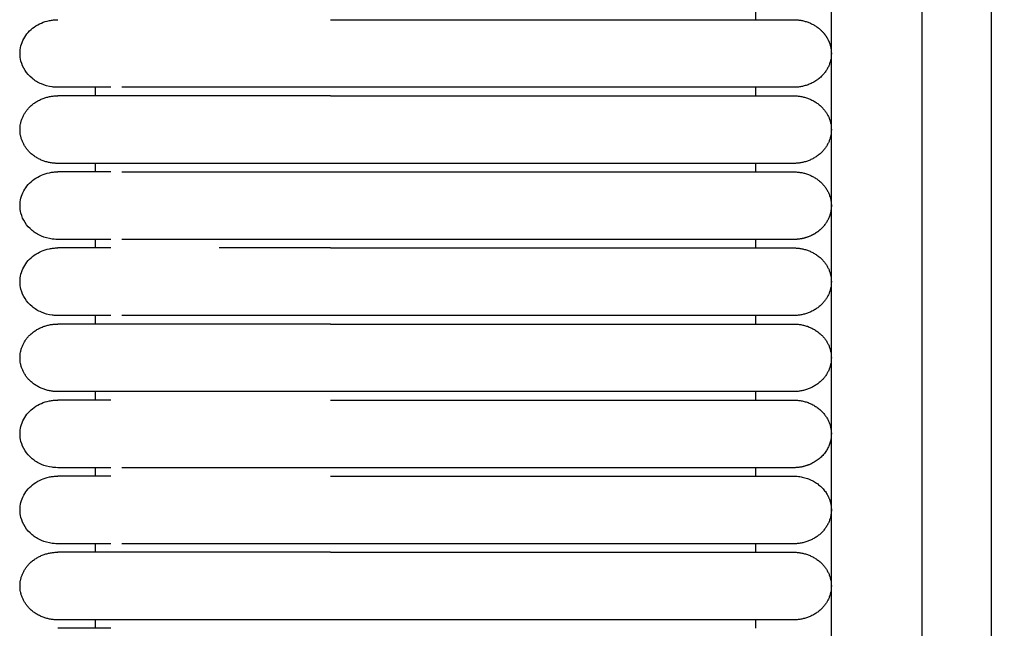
# Model space of a CAD drawing. Header units: millimetres. Extents: x -31695 to -19845, y -5614 to 7253.
# Tile 245 of 256: x -28383 to -28324, y 4728 to 4765. Entities that reach past the tile are written whole.
import ezdxf

# ---------------------------------------------------------------- set-up
doc = ezdxf.new("R2010")
doc.units = ezdxf.units.MM
doc.layers.add('2d', color=7, linetype='Continuous', true_color=0x000000)

msp = doc.modelspace()

# ---------------------------------------------------------------- linework, layer by layer
at = {"layer": '2d', "linetype": 'Continuous', "lineweight": -3}
msp.add_lwpolyline([(-28334.026, 4598.27), (-28334.026, 5374.719)], dxfattribs=at)
for points, knots in [([(-28327.843, 4580.414), (-28327.938, 4581.874), (-28328.016, 4583.335), (-28328.083, 4584.797), (-28328.155, 4586.378), (-28328.214, 4587.961), (-28328.264, 4589.544), (-28328.317, 4591.246), (-28328.359, 4592.949), (-28328.394, 4594.652), (-28328.431, 4596.505), (-28328.46, 4598.358), (-28328.483, 4600.211), (-28328.507, 4602.186), (-28328.524, 4604.161), (-28328.537, 4606.136), (-28328.55, 4608.199), (-28328.559, 4610.262), (-28328.565, 4612.325), (-28328.571, 4614.504), (-28328.574, 4616.683), (-28328.575, 4618.862), (-28328.578, 4622.137), (-28328.578, 4625.411), (-28328.578, 4628.686), (-28328.577, 4639.331), (-28328.577, 4649.975), (-28328.577, 4660.62), (-28328.577, 4672.699), (-28328.577, 4684.778), (-28328.577, 4696.856), (-28328.577, 4710.296), (-28328.577, 4723.735), (-28328.577, 4737.175), (-28328.577, 4751.989), (-28328.577, 4766.804), (-28328.577, 4781.619), (-28328.577, 4813.556), (-28328.577, 4845.491), (-28328.577, 4877.427), (-28328.577, 4910.929), (-28328.577, 4944.432), (-28328.577, 4977.935), (-28328.577, 5011.437), (-28328.577, 5044.939), (-28328.577, 5078.441), (-28328.577, 5094.409), (-28328.577, 5110.377), (-28328.577, 5126.346), (-28328.577, 5142.314), (-28328.577, 5158.284), (-28328.577, 5174.252), (-28328.577, 5181.659), (-28328.577, 5189.066), (-28328.577, 5196.473), (-28328.577, 5203.88), (-28328.577, 5211.288), (-28328.577, 5218.695), (-28328.577, 5224.095), (-28328.577, 5229.495), (-28328.577, 5234.895)], [0, 0, 0, 0, 4.32571, 4.32571, 4.32571, 9.006348, 9.006348, 9.006348, 14.041632, 14.041632, 14.041632, 19.519096, 19.519096, 19.519096, 25.35732, 25.35732, 25.35732, 31.454857, 31.454857, 31.454857, 37.895938, 37.895938, 37.895938, 47.575429, 47.575429, 47.575429, 79.038556, 79.038556, 79.038556, 114.740207, 114.740207, 114.740207, 154.464201, 154.464201, 154.464201, 198.253062, 198.253062, 198.253062, 292.648844, 292.648844, 292.648844, 391.674129, 391.674129, 391.674129, 490.698643, 490.698643, 490.698643, 537.896832, 537.896832, 537.896832, 585.096367, 585.096367, 585.096367, 606.990068, 606.990068, 606.990068, 628.884072, 628.884072, 628.884072, 644.845046, 644.845046, 644.845046, 644.845046]), ([(-28323.638, 4580.596), (-28323.732, 4582.035), (-28323.81, 4583.484), (-28323.877, 4584.924), (-28323.949, 4586.492), (-28324.008, 4588.061), (-28324.058, 4589.629), (-28324.112, 4591.321), (-28324.155, 4593.014), (-28324.19, 4594.706), (-28324.229, 4596.551), (-28324.258, 4598.396), (-28324.282, 4600.241), (-28324.307, 4602.211), (-28324.325, 4604.181), (-28324.339, 4606.15), (-28324.353, 4608.21), (-28324.363, 4610.269), (-28324.369, 4612.329), (-28324.376, 4614.506), (-28324.38, 4616.683), (-28324.383, 4618.86), (-28324.385, 4621.379), (-28324.387, 4623.899), (-28324.387, 4626.418), (-28324.388, 4627.173), (-28324.388, 4627.928), (-28324.388, 4628.683), (-28324.392, 4639.328), (-28324.394, 4649.973), (-28324.397, 4660.618), (-28324.4, 4672.697), (-28324.402, 4684.776), (-28324.403, 4696.855), (-28324.405, 4710.294), (-28324.407, 4723.734), (-28324.408, 4737.174), (-28324.409, 4751.989), (-28324.411, 4766.803), (-28324.411, 4781.618), (-28324.413, 4813.555), (-28324.414, 4845.491), (-28324.414, 4877.427), (-28324.415, 4910.93), (-28324.415, 4944.432), (-28324.415, 4977.935), (-28324.415, 5011.437), (-28324.415, 5044.939), (-28324.414, 5078.441), (-28324.414, 5094.41), (-28324.414, 5110.378), (-28324.413, 5126.346), (-28324.413, 5142.315), (-28324.412, 5158.284), (-28324.411, 5174.252), (-28324.411, 5181.659), (-28324.41, 5189.067), (-28324.41, 5196.474), (-28324.409, 5202.878), (-28324.409, 5209.282), (-28324.408, 5215.686)], [0, 0, 0, 0, 4.271346, 4.271346, 4.271346, 8.910793, 8.910793, 8.910793, 13.915218, 13.915218, 13.915218, 19.369775, 19.369775, 19.369775, 25.191998, 25.191998, 25.191998, 31.279337, 31.279337, 31.279337, 37.714779, 37.714779, 37.714779, 45.161136, 45.161136, 45.161136, 47.392834, 47.392834, 47.392834, 78.857016, 78.857016, 78.857016, 114.55941, 114.55941, 114.55941, 154.283912, 154.283912, 154.283912, 198.073133, 198.073133, 198.073133, 292.469323, 292.469323, 292.469323, 391.494727, 391.494727, 391.494727, 490.51936, 490.51936, 490.51936, 537.717708, 537.717708, 537.717708, 584.917492, 584.917492, 584.917492, 606.811354, 606.811354, 606.811354, 625.740521, 625.740521, 625.740521, 625.740521]), ([(-28380.493, 4760.665), (-28380.682, 4760.671), (-28380.757, 4760.677), (-28380.831, 4760.687), (-28381.055, 4760.718), (-28381.273, 4760.778), (-28381.477, 4760.866), (-28381.68, 4760.954), (-28381.87, 4761.069), (-28382.035, 4761.206), (-28382.366, 4761.482), (-28382.602, 4761.848), (-28382.703, 4762.243), (-28382.779, 4762.539), (-28382.778, 4762.851), (-28382.703, 4763.147), (-28382.627, 4763.443), (-28382.477, 4763.723), (-28382.265, 4763.96), (-28382.054, 4764.198), (-28381.782, 4764.392), (-28381.476, 4764.524), (-28381.324, 4764.59), (-28381.163, 4764.64), (-28380.997, 4764.674), (-28380.915, 4764.691), (-28380.831, 4764.703), (-28380.705, 4764.716), (-28380.662, 4764.719), (-28380.588, 4764.722), (-28380.525, 4764.724), (-28380.493, 4764.725)], [23.445228, 23.445228, 23.445228, 23.445228, 23.445623, 23.445623, 23.445623, 24.046002, 24.046002, 24.046002, 24.646829, 24.646829, 24.646829, 25.861158, 25.861158, 25.861158, 26.766729, 26.766729, 26.766729, 27.671655, 27.671655, 27.671655, 28.576929, 28.576929, 28.576929, 29.026678, 29.026678, 29.026678, 29.266123, 29.266123, 29.385838, 29.385838, 29.475563, 29.475563, 29.475563, 29.475563]), ([(-28377.299, 4760.665), (-28378.073, 4760.665), (-28378.709, 4760.665), (-28379.204, 4760.665), (-28379.623, 4760.665), (-28379.939, 4760.665), (-28380.153, 4760.665), (-28380.366, 4760.665), (-28380.478, 4760.665), (-28380.493, 4760.665)], [0, 0, 0, 0, 8.587786, 8.587786, 8.587786, 15.835603, 15.835603, 15.835603, 22.9782, 22.9782, 22.9782, 22.9782]), ([(-28364.104, 4760.665), (-28364.331, 4760.665), (-28364.562, 4760.665), (-28364.789, 4760.665), (-28365.017, 4760.665), (-28365.245, 4760.665), (-28365.473, 4760.665), (-28365.701, 4760.665), (-28365.928, 4760.665), (-28366.155, 4760.665), (-28366.381, 4760.665), (-28366.607, 4760.665), (-28366.832, 4760.665), (-28367.058, 4760.665), (-28367.282, 4760.665), (-28367.504, 4760.665), (-28367.727, 4760.665), (-28367.949, 4760.665), (-28368.168, 4760.665), (-28368.278, 4760.665), (-28368.388, 4760.665), (-28368.497, 4760.665), (-28368.524, 4760.665), (-28368.551, 4760.665), (-28368.66, 4760.665), (-28368.715, 4760.665), (-28368.769, 4760.665), (-28368.823, 4760.665), (-28369.039, 4760.665), (-28369.254, 4760.665), (-28369.466, 4760.665), (-28369.679, 4760.665), (-28369.888, 4760.665), (-28370.094, 4760.665), (-28370.299, 4760.665), (-28370.502, 4760.665), (-28370.701, 4760.665), (-28370.899, 4760.665), (-28371.094, 4760.665), (-28371.286, 4760.665), (-28371.477, 4760.665), (-28371.664, 4760.665), (-28371.848, 4760.665), (-28372.031, 4760.665), (-28372.211, 4760.665), (-28372.386, 4760.665), (-28372.562, 4760.665), (-28372.733, 4760.665), (-28372.901, 4760.665), (-28373.068, 4760.665), (-28373.231, 4760.665), (-28373.389, 4760.665), (-28373.547, 4760.665), (-28373.701, 4760.665), (-28373.905, 4760.665), (-28373.922, 4760.665), (-28373.94, 4760.665), (-28374.062, 4760.665), (-28374.096, 4760.665), (-28374.131, 4760.665), (-28374.268, 4760.665), (-28374.302, 4760.665), (-28374.336, 4760.665), (-28374.47, 4760.665), (-28374.504, 4760.665), (-28374.537, 4760.665), (-28374.668, 4760.665), (-28374.734, 4760.665), (-28374.798, 4760.665), (-28374.862, 4760.665), (-28374.926, 4760.665), (-28374.989, 4760.665), (-28375.052, 4760.665), (-28375.114, 4760.665), (-28375.176, 4760.665), (-28375.236, 4760.665), (-28375.297, 4760.665), (-28375.357, 4760.665), (-28375.416, 4760.665), (-28375.446, 4760.665), (-28375.475, 4760.665), (-28375.591, 4760.665), (-28375.648, 4760.665), (-28375.704, 4760.665), (-28376.645, 4760.665)], [0, 0, 0, 0, 0.688874, 0.688874, 0.688874, 1.379115, 1.379115, 1.379115, 2.070614, 2.070614, 2.070614, 2.763253, 2.763253, 2.763253, 3.45691, 3.45691, 3.45691, 4.151485, 4.151485, 4.151485, 4.499063, 4.499063, 4.499063, 4.672925, 4.672925, 4.672925, 4.846839, 4.846839, 4.846839, 5.54307, 5.54307, 5.54307, 6.238292, 6.238292, 6.238292, 6.92708, 6.92708, 6.92708, 7.609794, 7.609794, 7.609794, 8.286499, 8.286499, 8.286499, 8.95712, 8.95712, 8.95712, 9.621517, 9.621517, 9.621517, 10.279452, 10.279452, 10.279452, 11.006994, 11.006994, 11.006994, 11.236872, 11.236872, 11.236872, 11.545232, 11.545232, 11.545232, 11.85566, 11.85566, 11.85566, 12.168101, 12.168101, 12.168101, 12.482509, 12.482509, 12.482509, 12.798835, 12.798835, 12.798835, 13.117035, 13.117035, 13.117035, 13.437078, 13.437078, 13.437078, 13.758929, 13.758929, 13.758929, 14.082569, 14.082569, 14.082569, 14.082569]), ([(-28380.493, 4751.53), (-28380.682, 4751.536), (-28380.757, 4751.543), (-28380.831, 4751.553), (-28381.055, 4751.583), (-28381.273, 4751.643), (-28381.477, 4751.731), (-28381.68, 4751.819), (-28381.87, 4751.934), (-28382.035, 4752.072), (-28382.366, 4752.347), (-28382.602, 4752.714), (-28382.703, 4753.108), (-28382.779, 4753.404), (-28382.778, 4753.716), (-28382.703, 4754.012), (-28382.627, 4754.308), (-28382.477, 4754.588), (-28382.265, 4754.826), (-28382.054, 4755.063), (-28381.782, 4755.257), (-28381.476, 4755.389), (-28381.324, 4755.455), (-28381.163, 4755.505), (-28380.997, 4755.539), (-28380.915, 4755.556), (-28380.831, 4755.569), (-28380.705, 4755.581), (-28380.662, 4755.585), (-28380.588, 4755.588), (-28380.525, 4755.589), (-28380.493, 4755.59)], [22.969732, 22.969732, 22.969732, 22.969732, 23.177773, 23.177773, 23.177773, 23.803245, 23.803245, 23.803245, 24.429183, 24.429183, 24.429183, 25.694264, 25.694264, 25.694264, 26.637683, 26.637683, 26.637683, 27.580429, 27.580429, 27.580429, 28.523539, 28.523539, 28.523539, 28.992084, 28.992084, 28.992084, 29.241537, 29.241537, 29.366255, 29.366255, 29.45973, 29.45973, 29.45973, 29.45973]), ([(-28377.298, 4755.59), (-28378.075, 4755.59), (-28378.711, 4755.59), (-28379.203, 4755.59), (-28379.623, 4755.59), (-28379.938, 4755.59), (-28380.152, 4755.59), (-28380.366, 4755.59), (-28380.477, 4755.59), (-28380.493, 4755.59)], [0, 0, 0, 0, 8.649968, 8.649968, 8.649968, 15.950267, 15.950267, 15.950267, 23.144583, 23.144583, 23.144583, 23.144583]), ([(-28376.645, 4755.59), (-28375.704, 4755.59), (-28375.648, 4755.59), (-28375.591, 4755.59), (-28375.562, 4755.59), (-28375.533, 4755.59), (-28375.416, 4755.59), (-28375.357, 4755.59), (-28375.297, 4755.59), (-28375.236, 4755.59), (-28375.176, 4755.59), (-28375.114, 4755.59), (-28375.052, 4755.59), (-28374.989, 4755.59), (-28374.926, 4755.59), (-28374.862, 4755.59), (-28374.799, 4755.59), (-28374.734, 4755.59), (-28374.57, 4755.59), (-28374.537, 4755.59), (-28374.504, 4755.59), (-28374.37, 4755.59), (-28374.336, 4755.59), (-28374.302, 4755.59), (-28374.217, 4755.59), (-28374.2, 4755.59), (-28374.182, 4755.59), (-28374.062, 4755.59), (-28374.027, 4755.59), (-28373.992, 4755.59), (-28373.852, 4755.59), (-28373.702, 4755.59), (-28373.548, 4755.59), (-28373.389, 4755.59), (-28373.231, 4755.59), (-28373.068, 4755.59), (-28372.901, 4755.59), (-28372.733, 4755.59), (-28372.562, 4755.59), (-28372.386, 4755.59), (-28372.211, 4755.59), (-28372.031, 4755.59), (-28371.848, 4755.59), (-28371.664, 4755.59), (-28371.477, 4755.59), (-28371.286, 4755.59), (-28371.094, 4755.59), (-28370.899, 4755.59), (-28370.701, 4755.59), (-28370.502, 4755.59), (-28370.3, 4755.59), (-28370.094, 4755.59), (-28369.888, 4755.59), (-28369.679, 4755.59), (-28369.466, 4755.59), (-28369.254, 4755.59), (-28369.039, 4755.59), (-28368.823, 4755.59), (-28368.769, 4755.59), (-28368.715, 4755.59), (-28368.66, 4755.59), (-28368.633, 4755.59), (-28368.606, 4755.59), (-28368.497, 4755.59), (-28368.388, 4755.59), (-28368.278, 4755.59), (-28368.168, 4755.59), (-28367.949, 4755.59), (-28367.727, 4755.59), (-28367.504, 4755.59), (-28367.282, 4755.59), (-28367.058, 4755.59), (-28366.833, 4755.59), (-28366.607, 4755.59), (-28366.381, 4755.59), (-28366.155, 4755.59), (-28365.928, 4755.59), (-28365.701, 4755.59), (-28365.473, 4755.59), (-28365.245, 4755.59), (-28365.017, 4755.59), (-28364.789, 4755.59), (-28364.56, 4755.59), (-28364.332, 4755.59), (-28364.104, 4755.59)], [3.667419, 3.667419, 3.667419, 3.667419, 3.991066, 3.991066, 3.991066, 4.31293, 4.31293, 4.31293, 4.632979, 4.632979, 4.632979, 4.951186, 4.951186, 4.951186, 5.267523, 5.267523, 5.267523, 5.738415, 5.738415, 5.738415, 6.049869, 6.049869, 6.049869, 6.282124, 6.282124, 6.282124, 6.513209, 6.513209, 6.513209, 6.819452, 6.819452, 6.819452, 7.47064, 7.47064, 7.47064, 8.12857, 8.12857, 8.12857, 8.792975, 8.792975, 8.792975, 9.463596, 9.463596, 9.463596, 10.140302, 10.140302, 10.140302, 10.823026, 10.823026, 10.823026, 11.511813, 11.511813, 11.511813, 12.207036, 12.207036, 12.207036, 12.903266, 12.903266, 12.903266, 13.077187, 13.077187, 13.077187, 13.251058, 13.251058, 13.251058, 13.598647, 13.598647, 13.598647, 14.293226, 14.293226, 14.293226, 14.986898, 14.986898, 14.986898, 15.67954, 15.67954, 15.67954, 16.371055, 16.371055, 16.371055, 17.0613, 17.0613, 17.0613, 17.750185, 17.750185, 17.750185, 17.750185]), ([(-28377.299, 4751.53), (-28378.073, 4751.53), (-28378.709, 4751.53), (-28379.204, 4751.53), (-28379.623, 4751.53), (-28379.939, 4751.53), (-28380.153, 4751.53), (-28380.366, 4751.53), (-28380.478, 4751.53), (-28380.493, 4751.53)], [0, 0, 0, 0, 8.587787, 8.587787, 8.587787, 15.835606, 15.835606, 15.835606, 22.978204, 22.978204, 22.978204, 22.978204]), ([(-28364.104, 4751.53), (-28364.331, 4751.53), (-28364.562, 4751.53), (-28364.789, 4751.53), (-28365.017, 4751.53), (-28365.245, 4751.53), (-28365.473, 4751.53), (-28365.701, 4751.53), (-28365.928, 4751.53), (-28366.155, 4751.53), (-28366.381, 4751.53), (-28366.607, 4751.53), (-28366.832, 4751.53), (-28367.058, 4751.53), (-28367.282, 4751.53), (-28367.504, 4751.53), (-28367.727, 4751.53), (-28367.949, 4751.53), (-28368.168, 4751.53), (-28368.278, 4751.53), (-28368.388, 4751.53), (-28368.497, 4751.53), (-28368.524, 4751.53), (-28368.551, 4751.53), (-28368.66, 4751.53), (-28368.715, 4751.53), (-28368.769, 4751.53), (-28368.823, 4751.53), (-28369.039, 4751.53), (-28369.254, 4751.53), (-28369.466, 4751.53), (-28369.679, 4751.53), (-28369.888, 4751.53), (-28370.094, 4751.53), (-28370.299, 4751.53), (-28370.502, 4751.53), (-28370.701, 4751.53), (-28370.899, 4751.53), (-28371.094, 4751.53), (-28371.286, 4751.53), (-28371.477, 4751.53), (-28371.664, 4751.53), (-28371.848, 4751.53), (-28372.031, 4751.53), (-28372.211, 4751.53), (-28372.386, 4751.53), (-28372.562, 4751.53), (-28372.733, 4751.53), (-28372.901, 4751.53), (-28373.068, 4751.53), (-28373.231, 4751.53), (-28373.389, 4751.53), (-28373.548, 4751.53), (-28373.702, 4751.53), (-28373.957, 4751.53), (-28373.992, 4751.53), (-28374.027, 4751.53), (-28374.114, 4751.53), (-28374.131, 4751.53), (-28374.148, 4751.53), (-28374.268, 4751.53), (-28374.302, 4751.53), (-28374.336, 4751.53), (-28374.47, 4751.53), (-28374.504, 4751.53), (-28374.537, 4751.53), (-28374.668, 4751.53), (-28374.734, 4751.53), (-28374.798, 4751.53), (-28374.862, 4751.53), (-28374.926, 4751.53), (-28374.989, 4751.53), (-28375.052, 4751.53), (-28375.114, 4751.53), (-28375.176, 4751.53), (-28375.236, 4751.53), (-28375.297, 4751.53), (-28375.357, 4751.53), (-28375.416, 4751.53), (-28375.446, 4751.53), (-28375.475, 4751.53), (-28375.591, 4751.53), (-28375.648, 4751.53), (-28375.704, 4751.53), (-28376.645, 4751.53)], [0, 0, 0, 0, 0.688874, 0.688874, 0.688874, 1.379115, 1.379115, 1.379115, 2.070614, 2.070614, 2.070614, 2.763253, 2.763253, 2.763253, 3.456911, 3.456911, 3.456911, 4.151485, 4.151485, 4.151485, 4.499064, 4.499064, 4.499064, 4.672926, 4.672926, 4.672926, 4.846839, 4.846839, 4.846839, 5.543071, 5.543071, 5.543071, 6.238293, 6.238293, 6.238293, 6.927081, 6.927081, 6.927081, 7.609795, 7.609795, 7.609795, 8.2865, 8.2865, 8.2865, 8.957121, 8.957121, 8.957121, 9.621518, 9.621518, 9.621518, 10.279453, 10.279453, 10.279453, 11.083485, 11.083485, 11.083485, 11.313764, 11.313764, 11.313764, 11.545231, 11.545231, 11.545231, 11.855659, 11.855659, 11.855659, 12.168101, 12.168101, 12.168101, 12.482508, 12.482508, 12.482508, 12.798835, 12.798835, 12.798835, 13.117035, 13.117035, 13.117035, 13.437077, 13.437077, 13.437077, 13.758928, 13.758928, 13.758928, 14.082569, 14.082569, 14.082569, 14.082569]), ([(-28380.493, 4746.963), (-28380.682, 4746.969), (-28380.757, 4746.975), (-28380.831, 4746.985), (-28381.055, 4747.016), (-28381.273, 4747.076), (-28381.477, 4747.164), (-28381.68, 4747.252), (-28381.87, 4747.367), (-28382.035, 4747.504), (-28382.366, 4747.78), (-28382.602, 4748.146), (-28382.703, 4748.541), (-28382.779, 4748.837), (-28382.778, 4749.149), (-28382.703, 4749.445), (-28382.627, 4749.741), (-28382.477, 4750.021), (-28382.265, 4750.258), (-28382.054, 4750.496), (-28381.782, 4750.69), (-28381.476, 4750.822), (-28381.324, 4750.888), (-28381.163, 4750.938), (-28380.997, 4750.972), (-28380.915, 4750.989), (-28380.831, 4751.001), (-28380.705, 4751.014), (-28380.662, 4751.017), (-28380.588, 4751.02), (-28380.525, 4751.022), (-28380.493, 4751.023)], [23.444702, 23.444702, 23.444702, 23.444702, 23.445448, 23.445448, 23.445448, 24.045845, 24.045845, 24.045845, 24.64669, 24.64669, 24.64669, 25.861054, 25.861054, 25.861054, 26.766651, 26.766651, 26.766651, 27.671602, 27.671602, 27.671602, 28.576903, 28.576903, 28.576903, 29.026665, 29.026665, 29.026665, 29.266117, 29.266117, 29.385835, 29.385835, 29.475563, 29.475563, 29.475563, 29.475563]), ([(-28377.298, 4751.023), (-28378.075, 4751.023), (-28378.711, 4751.023), (-28379.203, 4751.023), (-28379.623, 4751.023), (-28379.938, 4751.023), (-28380.152, 4751.023), (-28380.366, 4751.023), (-28380.477, 4751.023), (-28380.493, 4751.023)], [0, 0, 0, 0, 8.649968, 8.649968, 8.649968, 15.950267, 15.950267, 15.950267, 23.144583, 23.144583, 23.144583, 23.144583]), ([(-28364.104, 4751.023), (-28364.332, 4751.023), (-28364.789, 4751.023), (-28365.473, 4751.023), (-28366.155, 4751.023), (-28366.833, 4751.023), (-28367.506, 4751.023), (-28368.059, 4751.023), (-28368.415, 4751.023), (-28368.579, 4751.023), (-28368.687, 4751.023), (-28368.985, 4751.023), (-28369.253, 4751.023), (-28369.679, 4751.023), (-28370.097, 4751.023), (-28370.502, 4751.023), (-28370.795, 4751.023)], [1.5131938, 1.5131938, 1.5131938, 1.5131938, 1.5651733, 1.6171527, 1.6691321, 1.7211116, 1.773091, 1.8250704, 1.8510601, 1.8575575, 1.864055, 1.8770498, 1.9290293, 1.9290293, 1.98121, 2.0333908, 2.0333908, 2.0333908, 2.0333908]), ([(-28377.299, 4746.963), (-28378.073, 4746.963), (-28378.709, 4746.963), (-28379.204, 4746.963), (-28379.623, 4746.963), (-28379.939, 4746.963), (-28380.153, 4746.963), (-28380.366, 4746.963), (-28380.478, 4746.963), (-28380.493, 4746.963)], [0, 0, 0, 0, 8.587788, 8.587788, 8.587788, 15.835608, 15.835608, 15.835608, 22.978206, 22.978206, 22.978206, 22.978206]), ([(-28364.104, 4746.963), (-28364.332, 4746.963), (-28364.561, 4746.963), (-28364.789, 4746.963), (-28365.017, 4746.963), (-28365.245, 4746.963), (-28365.473, 4746.963), (-28365.701, 4746.963), (-28365.928, 4746.963), (-28366.155, 4746.963), (-28366.381, 4746.963), (-28366.607, 4746.963), (-28366.832, 4746.963), (-28367.058, 4746.963), (-28367.282, 4746.963), (-28367.504, 4746.963), (-28367.727, 4746.963), (-28367.949, 4746.963), (-28368.168, 4746.963), (-28368.278, 4746.963), (-28368.388, 4746.963), (-28368.497, 4746.963), (-28368.524, 4746.963), (-28368.551, 4746.963), (-28368.66, 4746.963), (-28368.715, 4746.963), (-28368.769, 4746.963), (-28368.823, 4746.963), (-28369.039, 4746.963), (-28369.254, 4746.963), (-28369.466, 4746.963), (-28369.679, 4746.963), (-28369.888, 4746.963), (-28370.094, 4746.963), (-28370.299, 4746.963), (-28370.502, 4746.963), (-28370.701, 4746.963), (-28370.899, 4746.963), (-28371.094, 4746.963), (-28371.286, 4746.963), (-28371.477, 4746.963), (-28371.664, 4746.963), (-28371.848, 4746.963), (-28372.031, 4746.963), (-28372.211, 4746.963), (-28372.386, 4746.963), (-28372.562, 4746.963), (-28372.733, 4746.963), (-28372.901, 4746.963), (-28373.067, 4746.963), (-28373.23, 4746.963), (-28373.389, 4746.963), (-28373.547, 4746.963), (-28373.701, 4746.963), (-28373.957, 4746.963), (-28373.992, 4746.963), (-28374.027, 4746.963), (-28374.114, 4746.963), (-28374.131, 4746.963), (-28374.148, 4746.963), (-28374.268, 4746.963), (-28374.302, 4746.963), (-28374.336, 4746.963), (-28374.47, 4746.963), (-28374.504, 4746.963), (-28374.537, 4746.963), (-28374.668, 4746.963), (-28374.734, 4746.963), (-28374.799, 4746.963), (-28374.862, 4746.963), (-28374.926, 4746.963), (-28374.989, 4746.963), (-28375.052, 4746.963), (-28375.114, 4746.963), (-28375.176, 4746.963), (-28375.236, 4746.963), (-28375.297, 4746.963), (-28375.357, 4746.963), (-28375.416, 4746.963), (-28375.446, 4746.963), (-28375.475, 4746.963), (-28375.591, 4746.963), (-28375.648, 4746.963), (-28375.704, 4746.963), (-28376.645, 4746.963)], [1.75783, 1.75783, 1.75783, 1.75783, 2.44819, 2.44819, 2.44819, 3.138422, 3.138422, 3.138422, 3.829912, 3.829912, 3.829912, 4.522542, 4.522542, 4.522542, 5.216191, 5.216191, 5.216191, 5.910756, 5.910756, 5.910756, 6.25833, 6.25833, 6.25833, 6.43219, 6.43219, 6.43219, 6.606101, 6.606101, 6.606101, 7.302323, 7.302323, 7.302323, 7.997536, 7.997536, 7.997536, 8.686316, 8.686316, 8.686316, 9.36902, 9.36902, 9.36902, 10.045717, 10.045717, 10.045717, 10.716329, 10.716329, 10.716329, 11.380717, 11.380717, 11.380717, 12.038644, 12.038644, 12.038644, 12.842665, 12.842665, 12.842665, 13.072941, 13.072941, 13.072941, 13.304405, 13.304405, 13.304405, 13.614829, 13.614829, 13.614829, 13.927267, 13.927267, 13.927267, 14.24167, 14.24167, 14.24167, 14.557992, 14.557992, 14.557992, 14.876188, 14.876188, 14.876188, 15.196226, 15.196226, 15.196226, 15.518073, 15.518073, 15.518073, 15.84171, 15.84171, 15.84171, 15.84171]), ([(-28380.493, 4737.828), (-28380.682, 4737.834), (-28380.757, 4737.841), (-28380.831, 4737.851), (-28381.055, 4737.881), (-28381.273, 4737.941), (-28381.477, 4738.029), (-28381.68, 4738.117), (-28381.87, 4738.232), (-28382.035, 4738.37), (-28382.366, 4738.645), (-28382.602, 4739.011), (-28382.703, 4739.406), (-28382.779, 4739.702), (-28382.778, 4740.014), (-28382.703, 4740.31), (-28382.627, 4740.606), (-28382.477, 4740.886), (-28382.265, 4741.124), (-28382.054, 4741.361), (-28381.782, 4741.555), (-28381.476, 4741.687), (-28381.324, 4741.753), (-28381.163, 4741.803), (-28380.997, 4741.837), (-28380.915, 4741.854), (-28380.831, 4741.867), (-28380.705, 4741.879), (-28380.662, 4741.883), (-28380.588, 4741.886), (-28380.525, 4741.887), (-28380.493, 4741.888)], [23.445614, 23.445614, 23.445614, 23.445614, 23.445751, 23.445751, 23.445751, 24.046118, 24.046118, 24.046118, 24.646932, 24.646932, 24.646932, 25.861235, 25.861235, 25.861235, 26.766787, 26.766787, 26.766787, 27.671693, 27.671693, 27.671693, 28.576948, 28.576948, 28.576948, 29.026687, 29.026687, 29.026687, 29.266127, 29.266127, 29.38584, 29.38584, 29.475563, 29.475563, 29.475563, 29.475563]), ([(-28377.298, 4741.888), (-28378.075, 4741.888), (-28378.711, 4741.888), (-28379.203, 4741.888), (-28379.623, 4741.888), (-28379.938, 4741.888), (-28380.152, 4741.888), (-28380.366, 4741.888), (-28380.477, 4741.888), (-28380.493, 4741.888)], [0, 0, 0, 0, 8.649968, 8.649968, 8.649968, 15.950267, 15.950267, 15.950267, 23.144583, 23.144583, 23.144583, 23.144583]), ([(-28377.299, 4737.828), (-28378.073, 4737.828), (-28378.709, 4737.828), (-28379.204, 4737.828), (-28379.623, 4737.828), (-28379.939, 4737.828), (-28380.153, 4737.828), (-28380.366, 4737.828), (-28380.478, 4737.828), (-28380.493, 4737.828)], [0, 0, 0, 0, 8.58779, 8.58779, 8.58779, 15.835611, 15.835611, 15.835611, 22.978211, 22.978211, 22.978211, 22.978211]), ([(-28364.104, 4737.828), (-28364.331, 4737.828), (-28364.562, 4737.828), (-28364.789, 4737.828), (-28365.017, 4737.828), (-28365.245, 4737.828), (-28365.473, 4737.828), (-28365.701, 4737.828), (-28365.928, 4737.828), (-28366.155, 4737.828), (-28366.381, 4737.828), (-28366.607, 4737.828), (-28366.832, 4737.828), (-28367.058, 4737.828), (-28367.282, 4737.828), (-28367.504, 4737.828), (-28367.727, 4737.828), (-28367.949, 4737.828), (-28368.168, 4737.828), (-28368.388, 4737.828), (-28368.607, 4737.828), (-28368.823, 4737.828), (-28368.85, 4737.828), (-28368.877, 4737.828), (-28368.985, 4737.828), (-28369.039, 4737.828), (-28369.092, 4737.828), (-28369.146, 4737.828), (-28369.253, 4737.828), (-28369.36, 4737.828), (-28369.466, 4737.828), (-28369.679, 4737.828), (-28369.888, 4737.828), (-28370.094, 4737.828), (-28370.299, 4737.828), (-28370.502, 4737.828), (-28370.701, 4737.828), (-28370.899, 4737.828), (-28371.094, 4737.828), (-28371.286, 4737.828), (-28371.477, 4737.828), (-28371.664, 4737.828), (-28371.848, 4737.828), (-28372.031, 4737.828), (-28372.211, 4737.828), (-28372.386, 4737.828), (-28372.562, 4737.828), (-28372.733, 4737.828), (-28372.901, 4737.828), (-28373.068, 4737.828), (-28373.231, 4737.828), (-28373.389, 4737.828), (-28373.547, 4737.828), (-28373.701, 4737.828), (-28373.905, 4737.828), (-28373.922, 4737.828), (-28373.94, 4737.828), (-28374.062, 4737.828), (-28374.131, 4737.828), (-28374.2, 4737.828), (-28374.344, 4737.828), (-28374.353, 4737.828), (-28374.361, 4737.828), (-28374.47, 4737.828), (-28374.504, 4737.828), (-28374.537, 4737.828), (-28374.668, 4737.828), (-28374.734, 4737.828), (-28374.799, 4737.828), (-28374.862, 4737.828), (-28374.926, 4737.828), (-28374.989, 4737.828), (-28375.052, 4737.828), (-28375.114, 4737.828), (-28375.176, 4737.828), (-28375.236, 4737.828), (-28375.297, 4737.828), (-28375.357, 4737.828), (-28375.416, 4737.828), (-28375.446, 4737.828), (-28375.475, 4737.828), (-28375.591, 4737.828), (-28375.648, 4737.828), (-28375.704, 4737.828), (-28376.645, 4737.828)], [0, 0, 0, 0, 0.688874, 0.688874, 0.688874, 1.379115, 1.379115, 1.379115, 2.070614, 2.070614, 2.070614, 2.763253, 2.763253, 2.763253, 3.456911, 3.456911, 3.456911, 4.151485, 4.151485, 4.151485, 4.846904, 4.846904, 4.846904, 5.020868, 5.020868, 5.020868, 5.194883, 5.194883, 5.194883, 5.543074, 5.543074, 5.543074, 6.238296, 6.238296, 6.238296, 6.927084, 6.927084, 6.927084, 7.609797, 7.609797, 7.609797, 8.286503, 8.286503, 8.286503, 8.957124, 8.957124, 8.957124, 9.62152, 9.62152, 9.62152, 10.279456, 10.279456, 10.279456, 11.006992, 11.006992, 11.006992, 11.23687, 11.23687, 11.23687, 11.661405, 11.661405, 11.661405, 11.855662, 11.855662, 11.855662, 12.168103, 12.168103, 12.168103, 12.482511, 12.482511, 12.482511, 12.798837, 12.798837, 12.798837, 13.117037, 13.117037, 13.117037, 13.437079, 13.437079, 13.437079, 13.758931, 13.758931, 13.758931, 14.082571, 14.082571, 14.082571, 14.082571]), ([(-28380.493, 4733.261), (-28380.682, 4733.267), (-28380.757, 4733.273), (-28380.831, 4733.283), (-28381.055, 4733.314), (-28381.273, 4733.374), (-28381.477, 4733.462), (-28381.68, 4733.55), (-28381.87, 4733.665), (-28382.035, 4733.802), (-28382.366, 4734.078), (-28382.602, 4734.444), (-28382.703, 4734.839), (-28382.779, 4735.135), (-28382.778, 4735.447), (-28382.703, 4735.743), (-28382.627, 4736.039), (-28382.477, 4736.319), (-28382.265, 4736.556), (-28382.054, 4736.794), (-28381.782, 4736.988), (-28381.476, 4737.12), (-28381.324, 4737.186), (-28381.163, 4737.236), (-28380.997, 4737.27), (-28380.915, 4737.287), (-28380.831, 4737.299), (-28380.705, 4737.312), (-28380.662, 4737.315), (-28380.588, 4737.318), (-28380.525, 4737.32), (-28380.493, 4737.321)], [23.444983, 23.444983, 23.444983, 23.444983, 23.445541, 23.445541, 23.445541, 24.045929, 24.045929, 24.045929, 24.646764, 24.646764, 24.646764, 25.861109, 25.861109, 25.861109, 26.766693, 26.766693, 26.766693, 27.67163, 27.67163, 27.67163, 28.576917, 28.576917, 28.576917, 29.026672, 29.026672, 29.026672, 29.26612, 29.26612, 29.385836, 29.385836, 29.475563, 29.475563, 29.475563, 29.475563]), ([(-28377.298, 4737.321), (-28378.075, 4737.321), (-28378.711, 4737.321), (-28379.203, 4737.321), (-28379.623, 4737.321), (-28379.938, 4737.321), (-28380.152, 4737.321), (-28380.366, 4737.321), (-28380.477, 4737.321), (-28380.493, 4737.321)], [0, 0, 0, 0, 8.649968, 8.649968, 8.649968, 15.950267, 15.950267, 15.950267, 23.144583, 23.144583, 23.144583, 23.144583]), ([(-28377.299, 4733.261), (-28378.073, 4733.261), (-28378.709, 4733.261), (-28379.204, 4733.261), (-28379.623, 4733.261), (-28379.939, 4733.261), (-28380.153, 4733.261), (-28380.366, 4733.261), (-28380.478, 4733.261), (-28380.493, 4733.261)], [0, 0, 0, 0, 8.587791, 8.587791, 8.587791, 15.835613, 15.835613, 15.835613, 22.978213, 22.978213, 22.978213, 22.978213]), ([(-28364.104, 4733.261), (-28364.331, 4733.261), (-28364.562, 4733.261), (-28364.789, 4733.261), (-28365.017, 4733.261), (-28365.245, 4733.261), (-28365.473, 4733.261), (-28365.701, 4733.261), (-28365.928, 4733.261), (-28366.155, 4733.261), (-28366.381, 4733.261), (-28366.607, 4733.261), (-28366.832, 4733.261), (-28367.058, 4733.261), (-28367.282, 4733.261), (-28367.504, 4733.261), (-28367.727, 4733.261), (-28367.949, 4733.261), (-28368.168, 4733.261), (-28368.388, 4733.261), (-28368.607, 4733.261), (-28368.823, 4733.261), (-28368.85, 4733.261), (-28368.877, 4733.261), (-28368.985, 4733.261), (-28369.039, 4733.261), (-28369.092, 4733.261), (-28369.146, 4733.261), (-28369.253, 4733.261), (-28369.36, 4733.261), (-28369.466, 4733.261), (-28369.679, 4733.261), (-28369.888, 4733.261), (-28370.094, 4733.261), (-28370.299, 4733.261), (-28370.502, 4733.261), (-28370.701, 4733.261), (-28370.899, 4733.261), (-28371.094, 4733.261), (-28371.286, 4733.261), (-28371.477, 4733.261), (-28371.664, 4733.261), (-28371.848, 4733.261), (-28372.031, 4733.261), (-28372.211, 4733.261), (-28372.386, 4733.261), (-28372.562, 4733.261), (-28372.733, 4733.261), (-28372.901, 4733.261), (-28373.067, 4733.261), (-28373.23, 4733.261), (-28373.389, 4733.261), (-28373.547, 4733.261), (-28373.701, 4733.261), (-28373.905, 4733.261), (-28373.922, 4733.261), (-28373.94, 4733.261), (-28374.062, 4733.261), (-28374.131, 4733.261), (-28374.2, 4733.261), (-28374.344, 4733.261), (-28374.353, 4733.261), (-28374.361, 4733.261), (-28374.47, 4733.261), (-28374.504, 4733.261), (-28374.537, 4733.261), (-28374.668, 4733.261), (-28374.734, 4733.261), (-28374.799, 4733.261), (-28374.862, 4733.261), (-28374.926, 4733.261), (-28374.989, 4733.261), (-28375.052, 4733.261), (-28375.114, 4733.261), (-28375.176, 4733.261), (-28375.236, 4733.261), (-28375.297, 4733.261), (-28375.357, 4733.261), (-28375.416, 4733.261), (-28375.446, 4733.261), (-28375.475, 4733.261), (-28375.591, 4733.261), (-28375.648, 4733.261), (-28375.704, 4733.261), (-28376.645, 4733.261)], [0, 0, 0, 0, 0.688874, 0.688874, 0.688874, 1.379115, 1.379115, 1.379115, 2.070614, 2.070614, 2.070614, 2.763253, 2.763253, 2.763253, 3.456911, 3.456911, 3.456911, 4.151485, 4.151485, 4.151485, 4.846904, 4.846904, 4.846904, 5.020867, 5.020867, 5.020867, 5.194883, 5.194883, 5.194883, 5.543073, 5.543073, 5.543073, 6.238296, 6.238296, 6.238296, 6.927084, 6.927084, 6.927084, 7.609797, 7.609797, 7.609797, 8.286503, 8.286503, 8.286503, 8.957123, 8.957123, 8.957123, 9.62152, 9.62152, 9.62152, 10.279456, 10.279456, 10.279456, 11.006992, 11.006992, 11.006992, 11.23687, 11.23687, 11.23687, 11.661405, 11.661405, 11.661405, 11.855662, 11.855662, 11.855662, 12.168103, 12.168103, 12.168103, 12.482511, 12.482511, 12.482511, 12.798837, 12.798837, 12.798837, 13.117037, 13.117037, 13.117037, 13.437079, 13.437079, 13.437079, 13.75893, 13.75893, 13.75893, 14.082571, 14.082571, 14.082571, 14.082571]), ([(-28377.298, 4728.186), (-28378.075, 4728.186), (-28378.711, 4728.186), (-28379.203, 4728.186), (-28379.623, 4728.186), (-28379.938, 4728.186), (-28380.152, 4728.186), (-28380.366, 4728.186), (-28380.477, 4728.186), (-28380.493, 4728.186)], [0, 0, 0, 0, 8.649968, 8.649968, 8.649968, 15.950267, 15.950267, 15.950267, 23.144583, 23.144583, 23.144583, 23.144583])]:
    msp.add_open_spline(points, degree=3, knots=knots, dxfattribs=at)
for points in [[(-28338.56, 4764.725), (-28338.56, 4764.978), (-28338.56, 4765.232)], [(-28364.104, 4764.725), (-28354.165, 4764.725), (-28344.226, 4764.725)], [(-28378.226, 4760.157), (-28378.226, 4760.411), (-28378.226, 4760.665)], [(-28344.226, 4760.665), (-28354.165, 4760.665), (-28364.104, 4760.665)], [(-28338.56, 4760.157), (-28338.56, 4760.411), (-28338.56, 4760.665)], [(-28364.104, 4760.157), (-28354.165, 4760.157), (-28344.226, 4760.157)], [(-28378.226, 4755.59), (-28378.226, 4755.844), (-28378.226, 4756.097)], [(-28344.226, 4756.097), (-28354.165, 4756.097), (-28364.104, 4756.097)], [(-28364.104, 4755.59), (-28354.165, 4755.59), (-28344.226, 4755.59)], [(-28338.56, 4755.59), (-28338.56, 4755.844), (-28338.56, 4756.097)], [(-28378.226, 4751.023), (-28378.226, 4751.276), (-28378.226, 4751.53)], [(-28344.226, 4751.53), (-28354.165, 4751.53), (-28364.104, 4751.53)], [(-28338.56, 4751.023), (-28338.56, 4751.276), (-28338.56, 4751.53)], [(-28364.104, 4751.023), (-28354.165, 4751.023), (-28344.226, 4751.023)], [(-28378.226, 4746.455), (-28378.226, 4746.709), (-28378.226, 4746.963)], [(-28344.226, 4746.963), (-28354.165, 4746.963), (-28364.104, 4746.963)], [(-28338.56, 4746.455), (-28338.56, 4746.709), (-28338.56, 4746.963)], [(-28364.104, 4746.455), (-28354.165, 4746.455), (-28344.226, 4746.455)], [(-28378.226, 4741.888), (-28378.226, 4742.142), (-28378.226, 4742.395)], [(-28344.226, 4742.395), (-28354.165, 4742.395), (-28364.104, 4742.395)], [(-28338.56, 4741.888), (-28338.56, 4742.142), (-28338.56, 4742.395)], [(-28364.104, 4741.888), (-28354.165, 4741.888), (-28344.226, 4741.888)], [(-28378.226, 4737.321), (-28378.226, 4737.574), (-28378.226, 4737.828)], [(-28344.226, 4737.828), (-28354.165, 4737.828), (-28364.104, 4737.828)], [(-28338.56, 4737.32), (-28338.56, 4737.574), (-28338.56, 4737.828)], [(-28364.104, 4737.32), (-28354.165, 4737.32), (-28344.226, 4737.32)], [(-28378.226, 4732.753), (-28378.226, 4733.007), (-28378.226, 4733.261)], [(-28344.226, 4733.261), (-28354.165, 4733.261), (-28364.104, 4733.261)], [(-28338.56, 4732.753), (-28338.56, 4733.007), (-28338.56, 4733.261)], [(-28364.104, 4732.753), (-28354.165, 4732.753), (-28344.226, 4732.753)], [(-28378.226, 4728.186), (-28378.226, 4728.44), (-28378.226, 4728.693)], [(-28344.226, 4728.693), (-28354.165, 4728.693), (-28364.104, 4728.693)], [(-28338.56, 4728.186), (-28338.56, 4728.44), (-28338.56, 4728.693)]]:
    msp.add_open_spline(points, degree=2, dxfattribs=at)
for points, weights, knots in [([(-28344.226, 4764.725), (-28340.94, 4764.725), (-28338.617, 4764.725), (-28336.293, 4764.725), (-28336.293, 4764.725)], [1, 0.853553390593, 0.853553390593, 0.853553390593, 1], [0, 0, 0, 5.79899, 5.79899, 11.59798, 11.59798, 11.59798]), ([(-28336.293, 4764.725), (-28335.354, 4764.725), (-28334.69, 4764.13), (-28334.436, 4763.903), (-28334.273, 4763.616)], [1, 0.853553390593, 0.853553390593, 0.853553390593, 0.874965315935], [0, 0, 0, 1.656854, 1.656854, 2.290392, 2.290392, 2.290392]), ([(-28334.273, 4763.616), (-28334.026, 4763.182), (-28334.026, 4762.695), (-28334.026, 4760.665), (-28336.293, 4760.665)], [0.874965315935, 0.909550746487, 1, 0.707106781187, 1], [14.737798, 14.737798, 14.737798, 15.707963, 15.707963, 18.849556, 18.849556, 18.849556]), ([(-28336.293, 4760.665), (-28336.293, 4760.665), (-28338.617, 4760.665), (-28340.94, 4760.665), (-28344.226, 4760.665)], [1, 0.853553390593, 0.853553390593, 0.853553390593, 1], [0, 0, 0, 5.79899, 5.79899, 11.59798, 11.59798, 11.59798]), ([(-28380.493, 4756.097), (-28382.76, 4756.097), (-28382.76, 4758.127), (-28382.76, 4760.157), (-28380.493, 4760.157)], [1, 0.707106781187, 1, 0.707106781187, 1], [0, 0, 0, 1.570796, 1.570796, 3.141593, 3.141593, 3.141593]), ([(-28364.104, 4760.157), (-28369.737, 4760.157), (-28373.721, 4760.157), (-28376.385, 4760.157), (-28377.298, 4760.157)], [1, 0.853553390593, 0.853553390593, 0.853553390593, 0.919067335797], [0, 0, 0, 9.941125, 9.941125, 16.590224, 16.590224, 16.590224]), ([(-28344.226, 4760.157), (-28340.94, 4760.157), (-28338.617, 4760.157), (-28336.293, 4760.157), (-28336.293, 4760.157)], [1, 0.853553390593, 0.853553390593, 0.853553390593, 1], [0, 0, 0, 5.79899, 5.79899, 11.59798, 11.59798, 11.59798]), ([(-28336.293, 4760.157), (-28334.026, 4760.157), (-28334.026, 4758.127), (-28334.026, 4756.097), (-28336.293, 4756.097)], [1, 0.707106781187, 1, 0.707106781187, 1], [6.283185, 6.283185, 6.283185, 9.424778, 9.424778, 12.566371, 12.566371, 12.566371]), ([(-28364.104, 4756.097), (-28369.737, 4756.097), (-28373.721, 4756.097), (-28376.385, 4756.097), (-28377.298, 4756.097)], [1, 0.853553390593, 0.853553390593, 0.853553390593, 0.919067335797], [0, 0, 0, 9.941125, 9.941125, 16.590224, 16.590224, 16.590224]), ([(-28336.293, 4756.097), (-28336.293, 4756.097), (-28338.617, 4756.097), (-28340.94, 4756.097), (-28344.226, 4756.097)], [1, 0.853553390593, 0.853553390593, 0.853553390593, 1], [0, 0, 0, 5.79899, 5.79899, 11.59798, 11.59798, 11.59798]), ([(-28344.226, 4755.59), (-28340.94, 4755.59), (-28338.617, 4755.59), (-28336.293, 4755.59), (-28336.293, 4755.59)], [1, 0.853553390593, 0.853553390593, 0.853553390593, 1], [0, 0, 0, 5.79899, 5.79899, 11.59798, 11.59798, 11.59798]), ([(-28336.293, 4755.59), (-28335.354, 4755.59), (-28334.69, 4754.995), (-28334.026, 4754.401), (-28334.026, 4753.56), (-28334.026, 4752.719), (-28334.69, 4752.125), (-28334.944, 4751.897), (-28335.264, 4751.751)], [1, 0.853553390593, 0.853553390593, 0.853553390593, 1, 0.853553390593, 0.853553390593, 0.853553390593, 0.874965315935], [0, 0, 0, 1.656854, 1.656854, 3.313708, 3.313708, 4.970563, 4.970563, 5.604101, 5.604101, 5.604101]), ([(-28336.293, 4751.53), (-28336.293, 4751.53), (-28338.617, 4751.53), (-28340.94, 4751.53), (-28344.226, 4751.53)], [1, 0.853553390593, 0.853553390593, 0.853553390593, 1], [0, 0, 0, 5.79899, 5.79899, 11.59798, 11.59798, 11.59798]), ([(-28344.226, 4751.023), (-28340.94, 4751.023), (-28338.617, 4751.023), (-28336.293, 4751.023), (-28336.293, 4751.023)], [1, 0.853553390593, 0.853553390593, 0.853553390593, 1], [0, 0, 0, 5.79899, 5.79899, 11.59798, 11.59798, 11.59798]), ([(-28336.293, 4751.023), (-28334.026, 4751.023), (-28334.026, 4748.993), (-28334.026, 4746.963), (-28336.293, 4746.963)], [1, 0.707106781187, 1, 0.707106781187, 1], [12.566371, 12.566371, 12.566371, 15.707963, 15.707963, 18.849556, 18.849556, 18.849556]), ([(-28336.293, 4746.963), (-28336.293, 4746.963), (-28338.617, 4746.963), (-28340.94, 4746.963), (-28344.226, 4746.963)], [1, 0.853553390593, 0.853553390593, 0.853553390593, 1], [0, 0, 0, 5.79899, 5.79899, 11.59798, 11.59798, 11.59798]), ([(-28380.493, 4742.395), (-28382.76, 4742.395), (-28382.76, 4744.425), (-28382.76, 4746.455), (-28380.493, 4746.455)], [1, 0.707106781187, 1, 0.707106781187, 1], [0, 0, 0, 1.570796, 1.570796, 3.141593, 3.141593, 3.141593]), ([(-28364.104, 4746.455), (-28369.737, 4746.455), (-28373.721, 4746.455), (-28376.385, 4746.455), (-28377.298, 4746.455)], [1, 0.853553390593, 0.853553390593, 0.853553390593, 0.919067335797], [0, 0, 0, 9.941125, 9.941125, 16.590224, 16.590224, 16.590224]), ([(-28344.226, 4746.455), (-28340.94, 4746.455), (-28338.617, 4746.455), (-28336.293, 4746.455), (-28336.293, 4746.455)], [1, 0.853553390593, 0.853553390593, 0.853553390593, 1], [0, 0, 0, 5.79899, 5.79899, 11.59798, 11.59798, 11.59798]), ([(-28336.293, 4746.455), (-28334.026, 4746.455), (-28334.026, 4744.425), (-28334.026, 4742.395), (-28336.293, 4742.395)], [1, 0.707106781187, 1, 0.707106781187, 1], [6.283185, 6.283185, 6.283185, 9.424778, 9.424778, 12.566371, 12.566371, 12.566371]), ([(-28364.104, 4742.395), (-28369.737, 4742.395), (-28373.721, 4742.395), (-28376.385, 4742.395), (-28377.298, 4742.395)], [1, 0.853553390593, 0.853553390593, 0.853553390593, 0.919067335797], [0, 0, 0, 9.941125, 9.941125, 16.590224, 16.590224, 16.590224]), ([(-28336.293, 4742.395), (-28336.293, 4742.395), (-28338.617, 4742.395), (-28340.94, 4742.395), (-28344.226, 4742.395)], [1, 0.853553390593, 0.853553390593, 0.853553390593, 1], [0, 0, 0, 5.79899, 5.79899, 11.59798, 11.59798, 11.59798]), ([(-28344.226, 4741.888), (-28340.94, 4741.888), (-28338.617, 4741.888), (-28336.293, 4741.888), (-28336.293, 4741.888)], [1, 0.853553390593, 0.853553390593, 0.853553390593, 1], [0, 0, 0, 5.79899, 5.79899, 11.59798, 11.59798, 11.59798]), ([(-28336.293, 4741.888), (-28334.026, 4741.888), (-28334.026, 4739.858), (-28334.026, 4738.614), (-28335.264, 4738.049)], [1, 0.707106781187, 1, 0.797556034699, 0.874965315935], [12.566371, 12.566371, 12.566371, 15.707963, 15.707963, 17.879391, 17.879391, 17.879391]), ([(-28336.293, 4737.828), (-28336.293, 4737.828), (-28338.617, 4737.828), (-28340.94, 4737.828), (-28344.226, 4737.828)], [1, 0.853553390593, 0.853553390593, 0.853553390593, 1], [0, 0, 0, 5.79899, 5.79899, 11.59798, 11.59798, 11.59798]), ([(-28344.226, 4737.32), (-28340.94, 4737.32), (-28338.617, 4737.32), (-28336.293, 4737.32), (-28336.293, 4737.32)], [1, 0.853553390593, 0.853553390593, 0.853553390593, 1], [0, 0, 0, 5.79899, 5.79899, 11.59798, 11.59798, 11.59798]), ([(-28334.273, 4736.212), (-28334.026, 4735.778), (-28334.026, 4735.291), (-28334.026, 4734.45), (-28334.69, 4733.855), (-28335.354, 4733.261), (-28336.293, 4733.261)], [0.874965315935, 0.909550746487, 1, 0.853553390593, 0.853553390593, 0.853553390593, 1], [2.290392, 2.290392, 2.290392, 3.313708, 3.313708, 4.970563, 4.970563, 6.627417, 6.627417, 6.627417]), ([(-28336.293, 4733.261), (-28336.293, 4733.261), (-28338.617, 4733.261), (-28340.94, 4733.261), (-28344.226, 4733.261)], [1, 0.853553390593, 0.853553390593, 0.853553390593, 1], [0, 0, 0, 5.79899, 5.79899, 11.59798, 11.59798, 11.59798]), ([(-28380.493, 4728.693), (-28382.76, 4728.693), (-28382.76, 4730.723), (-28382.76, 4732.753), (-28380.493, 4732.753)], [1, 0.707106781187, 1, 0.707106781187, 1], [0, 0, 0, 1.570796, 1.570796, 3.141593, 3.141593, 3.141593]), ([(-28364.104, 4732.753), (-28369.737, 4732.753), (-28373.721, 4732.753), (-28376.385, 4732.753), (-28377.298, 4732.753)], [1, 0.853553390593, 0.853553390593, 0.853553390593, 0.919067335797], [0, 0, 0, 9.941125, 9.941125, 16.590224, 16.590224, 16.590224]), ([(-28344.226, 4732.753), (-28340.94, 4732.753), (-28338.617, 4732.753), (-28336.293, 4732.753), (-28336.293, 4732.753)], [1, 0.853553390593, 0.853553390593, 0.853553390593, 1], [0, 0, 0, 5.79899, 5.79899, 11.59798, 11.59798, 11.59798]), ([(-28336.293, 4732.753), (-28334.026, 4732.753), (-28334.026, 4730.723), (-28334.026, 4728.693), (-28336.293, 4728.693)], [1, 0.707106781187, 1, 0.707106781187, 1], [6.283185, 6.283185, 6.283185, 9.424778, 9.424778, 12.566371, 12.566371, 12.566371]), ([(-28364.104, 4728.693), (-28369.737, 4728.693), (-28373.721, 4728.693), (-28376.385, 4728.693), (-28377.298, 4728.693)], [1, 0.853553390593, 0.853553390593, 0.853553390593, 0.919067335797], [0, 0, 0, 9.941125, 9.941125, 16.590224, 16.590224, 16.590224]), ([(-28336.293, 4728.693), (-28336.293, 4728.693), (-28338.617, 4728.693), (-28340.94, 4728.693), (-28344.226, 4728.693)], [1, 0.853553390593, 0.853553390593, 0.853553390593, 1], [0, 0, 0, 5.79899, 5.79899, 11.59798, 11.59798, 11.59798])]:
    msp.add_rational_spline(points, weights, degree=2, knots=knots, dxfattribs=at)
for points, weights in [([(-28377.298, 4760.157), (-28380.493, 4760.157), (-28380.493, 4760.157)], [0.919067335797, 0.951503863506, 1]), ([(-28377.298, 4756.097), (-28380.493, 4756.097), (-28380.493, 4756.097)], [0.919067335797, 0.951503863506, 1]), ([(-28335.264, 4751.751), (-28335.749, 4751.53), (-28336.293, 4751.53)], [0.874965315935, 0.909550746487, 1]), ([(-28377.298, 4746.455), (-28380.493, 4746.455), (-28380.493, 4746.455)], [0.919067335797, 0.951503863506, 1]), ([(-28377.298, 4742.395), (-28380.493, 4742.395), (-28380.493, 4742.395)], [0.919067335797, 0.951503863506, 1]), ([(-28335.264, 4738.049), (-28335.749, 4737.828), (-28336.293, 4737.828)], [0.874965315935, 0.909550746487, 1]), ([(-28336.293, 4737.32), (-28334.904, 4737.32), (-28334.273, 4736.212)], [1, 0.797556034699, 0.874965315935]), ([(-28377.298, 4732.753), (-28380.493, 4732.753), (-28380.493, 4732.753)], [0.919067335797, 0.951503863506, 1]), ([(-28377.298, 4728.693), (-28380.493, 4728.693), (-28380.493, 4728.693)], [0.919067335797, 0.951503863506, 1])]:
    msp.add_rational_spline(points, weights, degree=2, dxfattribs=at)

doc.saveas('drawing.dxf')
